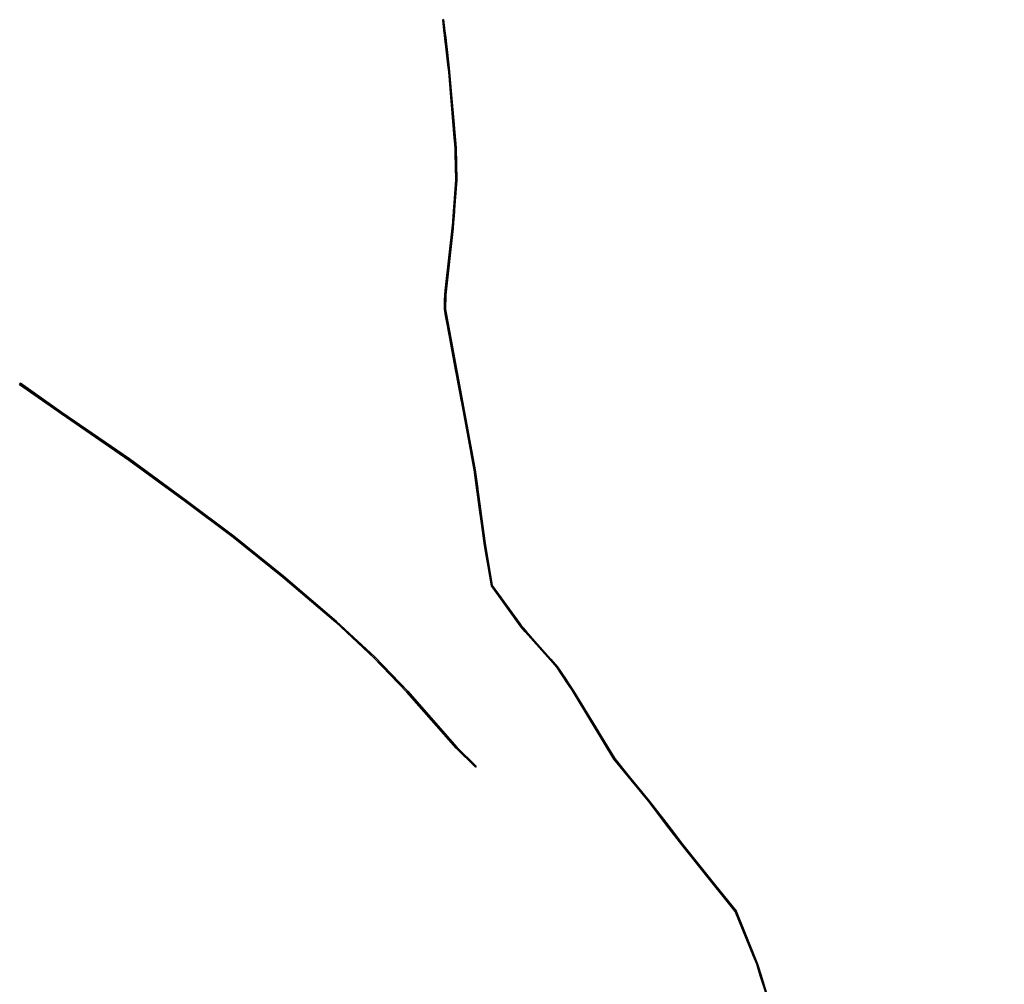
# Model space of a CAD drawing. Header units: metres. Extents: x 78856 to 79864, y 1316994 to 1318196.
# Tile 10 of 11: x 79242 to 79354, y 1317681 to 1317790. Entities that reach past the tile are written whole.
import ezdxf

# ---------------------------------------------------------------- set-up
doc = ezdxf.new("R2010")
doc.units = ezdxf.units.M
doc.layers.add('Eks_Gjerde', color=253, linetype='Continuous')
doc.layers.add('Eks_Rekkverk', color=253, linetype='Continuous')

msp = doc.modelspace()

# ---------------------------------------------------------------- meshes
at = {"layer": 'Eks_Gjerde'}
mesh = msp.add_polyface(dxfattribs=at)
corners = [(79290.43, 1317758.89, 21.9), (79291.33, 1317767.12, 22.39), (79291.33, 1317767.12, 20.5), (79291.26, 1317766.42, 20.5), (79290.74, 1317761.71, 19.83), (79290.49, 1317759.4, 19.71), (79290.43, 1317758.89, 19.62), (79291.68, 1317771.91, 22.74), (79291.68, 1317771.91, 21.06), (79291.48, 1317769.17, 20.67), (79291.42, 1317768.34, 20.67), (79291.37, 1317767.7, 20.5), (79291.35, 1317767.4, 20.5), (79291.6, 1317775.55, 23.35), (79291.6, 1317775.55, 21.5), (79291.61, 1317774.97, 21.5), (79290.87, 1317784.19, 24.01), (79290.87, 1317784.19, 22.34), (79291.14, 1317780.97, 21.69), (79291.21, 1317780.2, 21.51), (79291.21, 1317780.16, 21.51), (79291.22, 1317780.12, 21.5), (79291.23, 1317779.92, 21.5), (79291.25, 1317779.71, 21.5), (79291.27, 1317779.5, 21.5), (79291.35, 1317778.56, 21.5), (79291.46, 1317777.22, 21.5), (79290.19, 1317790.1, 24.99), (79290.19, 1317790.1, 22.94), (79290.27, 1317789.4, 22.74), (79290.37, 1317788.57, 22.5), (79290.43, 1317788.08, 22.5), (79290.48, 1317787.59, 22.5), (79290.54, 1317787.07, 22.5), (79290.78, 1317784.97, 22.5), (79290.1, 1317790.08, 24.99), (79290.1, 1317790.08, 22.94), (79290.77, 1317784.18, 24.01), (79290.77, 1317784.18, 22.34), (79290.68, 1317784.98, 22.5), (79290.44, 1317787.04, 22.5), (79290.38, 1317787.59, 22.5), (79290.32, 1317788.11, 22.5), (79290.27, 1317788.56, 22.5), (79290.14, 1317789.67, 22.82), (79291.5, 1317775.54, 23.35), (79291.5, 1317775.54, 21.5), (79291.37, 1317777.15, 21.5), (79291.25, 1317778.57, 21.5), (79291.17, 1317779.47, 21.5), (79291.15, 1317779.71, 21.5), (79291.13, 1317779.95, 21.5), (79291.11, 1317780.14, 21.5), (79291.05, 1317780.84, 21.66), (79291.58, 1317771.92, 22.74), (79291.58, 1317771.92, 21.06), (79291.51, 1317774.96, 21.5), (79291.23, 1317767.13, 22.39), (79291.23, 1317767.13, 20.5), (79291.25, 1317767.43, 20.5), (79291.27, 1317767.66, 20.5), (79291.32, 1317768.38, 20.69), (79291.39, 1317769.31, 20.69), (79290.33, 1317758.9, 21.9), (79290.33, 1317758.9, 19.6), (79290.38, 1317759.39, 19.69), (79290.62, 1317761.54, 19.8), (79291.15, 1317766.42, 20.5)]
mesh.append_faces([[corners[k] for k in face] for face in [(5, 6, 0), (0, 1, 2), (0, 2, 3), (0, 3, 4), (0, 4, 5), (1, 7, 8), (1, 8, 9), (1, 9, 10), (2, 1, 10), (2, 10, 12), (10, 11, 12), (7, 13, 14), (7, 14, 15), (7, 15, 8), (13, 16, 17), (13, 17, 18), (13, 18, 19), (13, 19, 20), (13, 20, 21), (13, 21, 22), (13, 22, 23), (13, 23, 24), (13, 24, 25), (13, 25, 26), (14, 13, 26), (34, 17, 16), (16, 27, 28), (16, 28, 29), (16, 29, 30), (16, 30, 31), (16, 31, 32), (16, 32, 33), (16, 33, 34), (36, 28, 27), (35, 36, 27), (37, 38, 39), (35, 37, 39), (35, 39, 40), (35, 40, 41), (35, 41, 42), (36, 35, 42), (44, 36, 42), (43, 44, 42), (38, 37, 45), (53, 38, 45), (52, 53, 45), (51, 52, 45), (50, 51, 45), (49, 50, 45), (48, 49, 45), (47, 48, 45), (46, 47, 45), (46, 45, 54), (56, 46, 54), (55, 56, 54), (55, 54, 57), (62, 55, 57), (61, 62, 57), (60, 61, 57), (59, 60, 57), (58, 59, 57), (63, 64, 65), (57, 63, 65), (57, 65, 66), (57, 66, 67), (58, 57, 67), (6, 64, 63), (0, 6, 63)]])
mesh = msp.add_polyface(dxfattribs=at)
corners = [(79291.18, 1317780.14, 22), (79291.21, 1317780.16, 22.01), (79291.21, 1317780.2, 22.01), (79291.11, 1317780.14, 22), (79291.23, 1317779.92, 22), (79290.38, 1317759.39, 20.19), (79290.33, 1317758.9, 20.1), (79290.43, 1317758.89, 20.12), (79290.49, 1317759.4, 20.21), (79290.74, 1317761.71, 20.33), (79290.62, 1317761.54, 20.3), (79291.26, 1317766.42, 21), (79291.15, 1317766.42, 21), (79291.25, 1317767.43, 21), (79291.23, 1317767.13, 21), (79291.33, 1317767.12, 21), (79291.35, 1317767.4, 21), (79291.37, 1317767.7, 21), (79291.27, 1317767.66, 21), (79291.42, 1317768.34, 21.17), (79291.32, 1317768.38, 21.19), (79291.48, 1317769.17, 21.17), (79291.39, 1317769.31, 21.19), (79291.51, 1317774.96, 22), (79291.58, 1317771.92, 21.56), (79291.68, 1317771.91, 21.56), (79291.61, 1317774.97, 22), (79291.6, 1317775.55, 22), (79291.5, 1317775.54, 22), (79291.46, 1317777.22, 22), (79291.37, 1317777.15, 22), (79291.35, 1317778.56, 22), (79291.25, 1317778.57, 22), (79291.27, 1317779.5, 22), (79291.17, 1317779.47, 22), (79291.25, 1317779.71, 22), (79291.15, 1317779.71, 22), (79291.13, 1317779.95, 22), (79291.22, 1317780.12, 22), (79291.05, 1317780.84, 22.16), (79291.14, 1317780.97, 22.19), (79290.68, 1317784.98, 23), (79290.77, 1317784.18, 22.84), (79290.87, 1317784.19, 22.84), (79290.78, 1317784.97, 23), (79290.54, 1317787.07, 23), (79290.44, 1317787.04, 23), (79290.48, 1317787.59, 23), (79290.38, 1317787.59, 23), (79290.43, 1317788.08, 23), (79290.32, 1317788.11, 23), (79290.37, 1317788.57, 23), (79290.27, 1317788.56, 23), (79290.27, 1317789.4, 23.24), (79290.14, 1317789.67, 23.32), (79290.19, 1317790.1, 23.44), (79290.1, 1317790.08, 23.44)]
mesh.append_faces([[corners[k] for k in face] for face in [(0, 1, 2), (0, 2, 3), (0, 3, 4), (5, 6, 7), (8, 5, 7), (9, 10, 8), (11, 12, 9), (13, 14, 15), (16, 13, 15), (17, 18, 16), (19, 20, 17), (21, 22, 19), (23, 24, 25), (26, 23, 25), (26, 27, 23), (28, 23, 27), (29, 30, 27), (31, 32, 29), (33, 34, 31), (35, 36, 33), (4, 37, 35), (38, 0, 4), (1, 0, 38), (39, 3, 2), (40, 39, 2), (41, 42, 43), (44, 41, 43), (45, 46, 44), (47, 48, 45), (49, 50, 47), (51, 52, 49), (53, 54, 51), (55, 56, 53), (53, 56, 54), (54, 52, 51), (50, 49, 52), (13, 16, 18), (15, 14, 11), (14, 12, 11), (12, 10, 9), (5, 8, 10), (50, 48, 47), (48, 46, 45), (41, 44, 46), (43, 42, 40), (42, 39, 40), (37, 4, 3), (37, 36, 35), (36, 34, 33), (32, 31, 34), (32, 30, 29), (30, 28, 27), (25, 24, 21), (21, 24, 22), (22, 20, 19), (20, 18, 17)]])
mesh = msp.add_polyface(dxfattribs=at)
corners = [(79290.1, 1317790.08, 24.99), (79290.77, 1317784.18, 24.01), (79290.19, 1317790.1, 24.99), (79291.23, 1317767.13, 22.39), (79290.33, 1317758.9, 21.9), (79290.43, 1317758.89, 21.9), (79290.87, 1317784.19, 24.01), (79291.33, 1317767.12, 22.39), (79291.5, 1317775.54, 23.35), (79291.6, 1317775.55, 23.35), (79291.58, 1317771.92, 22.74), (79291.68, 1317771.91, 22.74)]
mesh.append_faces([[corners[k] for k in face] for face in [(0, 1, 2), (3, 4, 5), (6, 2, 1), (5, 7, 3), (1, 8, 6), (9, 6, 8), (10, 3, 7), (10, 11, 9), (7, 11, 10), (10, 9, 8)]])
mesh = msp.add_polyface(dxfattribs=at)
corners = [(79299.08, 1317721.26, 23.89), (79295.71, 1317725.94, 23.15), (79295.71, 1317725.94, 21.16), (79296.74, 1317724.51, 21.5), (79298.83, 1317721.61, 22.33), (79299.08, 1317721.26, 22.43), (79294.9, 1317730.73, 22.15), (79294.9, 1317730.73, 20.22), (79295.09, 1317729.6, 20.5), (79295.29, 1317728.44, 20.74), (79295.37, 1317727.98, 20.83), (79293.77, 1317739.04, 21.07), (79293.77, 1317739.04, 19.08), (79294.04, 1317737.05, 18.81), (79294.06, 1317736.91, 18.83), (79294.08, 1317736.77, 18.84), (79294.31, 1317735.04, 19.36), (79294.41, 1317734.35, 19.5), (79294.66, 1317732.5, 19.78), (79290.39, 1317757.27, 21.86), (79290.39, 1317757.27, 19.5), (79290.53, 1317756.49, 19.5), (79290.89, 1317754.56, 19.5), (79290.92, 1317754.38, 19.48), (79290.96, 1317754.2, 19.5), (79291.67, 1317750.38, 20.16), (79291.95, 1317748.87, 20.43), (79291.96, 1317748.78, 20.44), (79292.08, 1317748.15, 20.5), (79292.17, 1317747.68, 20.54), (79292.18, 1317747.64, 20.54), (79292.38, 1317746.54, 20.53), (79292.45, 1317746.15, 20.5), (79292.55, 1317745.62, 20.44), (79292.66, 1317745.03, 20.28), (79292.99, 1317743.25, 20), (79293.11, 1317742.59, 19.83), (79293.38, 1317741.14, 19.58), (79293.45, 1317740.8, 19.5), (79293.7, 1317739.45, 19.08), (79293.75, 1317739.15, 19.09), (79290.43, 1317758.89, 21.9), (79290.43, 1317758.89, 19.62), (79290.41, 1317758.19, 19.5), (79290.41, 1317758.15, 19.5), (79290.41, 1317758.1, 19.5), (79290.33, 1317758.89, 21.9), (79290.33, 1317758.89, 19.6), (79290.29, 1317757.26, 21.86), (79290.29, 1317757.26, 19.5), (79290.31, 1317758.09, 19.5), (79290.31, 1317758.19, 19.5), (79290.31, 1317758.27, 19.5), (79293.67, 1317739.03, 21.07), (79293.67, 1317739.03, 19.05), (79293.66, 1317739.11, 19.06), (79293.6, 1317739.42, 19.05), (79293.33, 1317740.87, 19.5), (79293.33, 1317740.88, 19.5), (79293.04, 1317742.43, 19.78), (79292.94, 1317742.99, 19.92), (79292.55, 1317745.07, 20.25), (79292.45, 1317745.63, 20.4), (79292.29, 1317746.49, 20.49), (79292.2, 1317746.98, 20.5), (79292.08, 1317747.63, 20.51), (79292.07, 1317747.64, 20.51), (79292.06, 1317747.73, 20.5), (79291.86, 1317748.79, 20.39), (79291.83, 1317748.95, 20.38), (79291.56, 1317750.38, 20.13), (79290.89, 1317754, 19.5), (79290.83, 1317754.33, 19.47), (79290.77, 1317754.64, 19.5), (79290.42, 1317756.52, 19.5), (79294.8, 1317730.72, 22.15), (79294.8, 1317730.72, 20.21), (79294.55, 1317732.54, 19.76), (79294.32, 1317734.25, 19.5), (79294.21, 1317735.07, 19.34), (79293.98, 1317736.75, 18.83), (79293.96, 1317736.93, 18.82), (79293.93, 1317737.11, 18.8), (79295.62, 1317725.9, 23.15), (79295.62, 1317725.9, 21.16), (79295.25, 1317728.09, 20.8), (79295.18, 1317728.5, 20.72), (79295, 1317729.56, 20.5), (79299, 1317721.21, 23.89), (79299, 1317721.21, 22.43), (79298.88, 1317721.37, 22.38), (79296.67, 1317724.45, 21.5)]
mesh.append_faces([[corners[k] for k in face] for face in [(1, 2, 3), (0, 1, 3), (0, 3, 4), (5, 0, 4), (6, 7, 8), (1, 6, 8), (1, 8, 9), (1, 9, 10), (1, 10, 2), (7, 6, 11), (18, 7, 11), (17, 18, 11), (16, 17, 11), (15, 16, 11), (14, 15, 11), (13, 14, 11), (12, 13, 11), (40, 12, 11), (19, 20, 21), (39, 40, 11), (38, 39, 11), (19, 21, 22), (37, 38, 11), (36, 37, 11), (19, 22, 23), (19, 23, 24), (19, 24, 25), (35, 36, 11), (19, 25, 26), (34, 35, 11), (33, 34, 11), (19, 26, 27), (19, 27, 28), (19, 28, 29), (11, 19, 29), (11, 29, 30), (11, 30, 31), (11, 31, 32), (33, 11, 32), (19, 41, 42), (20, 19, 42), (45, 20, 42), (45, 42, 44), (42, 43, 44), (46, 47, 42), (46, 42, 41), (47, 46, 48), (47, 48, 49), (47, 49, 50), (52, 47, 51), (51, 47, 50), (53, 54, 55), (74, 49, 48), (53, 55, 56), (53, 56, 57), (73, 74, 48), (53, 57, 58), (53, 58, 59), (72, 73, 48), (71, 72, 48), (70, 71, 48), (53, 59, 60), (53, 60, 61), (69, 70, 48), (53, 61, 62), (48, 53, 62), (48, 62, 63), (48, 63, 64), (68, 69, 48), (67, 68, 48), (66, 67, 48), (64, 65, 66), (48, 64, 66), (53, 75, 76), (53, 76, 77), (53, 77, 78), (53, 78, 79), (53, 79, 80), (54, 53, 80), (54, 80, 81), (82, 54, 81), (87, 76, 75), (75, 83, 84), (75, 84, 85), (75, 85, 86), (87, 75, 86), (91, 84, 83), (83, 88, 89), (83, 89, 90), (83, 90, 91), (5, 89, 88), (0, 5, 88)]])
mesh = msp.add_polyface(dxfattribs=at)
corners = [(79293.33, 1317740.88, 20), (79293.38, 1317741.14, 20.08), (79293.33, 1317740.88, 20), (79293.45, 1317740.8, 20), (79292.3, 1317746.5, 21), (79292.38, 1317746.54, 21.03), (79292.2, 1317746.98, 21), (79295.29, 1317728.44, 21.24), (79295.18, 1317728.5, 21.22), (79295.37, 1317727.98, 21.33), (79295.09, 1317729.6, 21), (79295, 1317729.56, 21), (79294.55, 1317732.54, 20.26), (79294.8, 1317730.72, 20.71), (79294.9, 1317730.73, 20.72), (79294.66, 1317732.5, 20.28), (79294.41, 1317734.35, 20), (79294.32, 1317734.25, 20), (79294.31, 1317735.04, 19.86), (79294.21, 1317735.07, 19.84), (79294.08, 1317736.77, 19.34), (79293.98, 1317736.75, 19.33), (79294.06, 1317736.91, 19.33), (79293.96, 1317736.93, 19.32), (79294.04, 1317737.05, 19.31), (79293.93, 1317737.11, 19.3), (79293.67, 1317739.03, 19.55), (79293.77, 1317739.04, 19.58), (79293.75, 1317739.15, 19.59), (79293.66, 1317739.11, 19.56), (79293.7, 1317739.45, 19.58), (79293.6, 1317739.42, 19.55), (79293.04, 1317742.43, 20.28), (79293.11, 1317742.59, 20.33), (79292.99, 1317743.25, 20.5), (79292.94, 1317742.99, 20.42), (79290.41, 1317758.19, 20), (79290.31, 1317758.27, 20), (79290.41, 1317758.15, 20), (79290.33, 1317758.89, 20.1), (79290.43, 1317758.89, 20.12), (79290.31, 1317758.19, 20), (79290.31, 1317758.09, 20), (79290.41, 1317758.1, 20), (79290.39, 1317757.27, 20), (79290.29, 1317757.26, 20), (79290.53, 1317756.49, 20), (79290.42, 1317756.52, 20), (79290.77, 1317754.64, 20), (79290.89, 1317754.56, 20), (79290.83, 1317754.33, 19.97), (79290.92, 1317754.38, 19.98), (79290.89, 1317754, 20), (79290.96, 1317754.2, 20), (79291.56, 1317750.38, 20.63), (79291.67, 1317750.38, 20.66), (79291.83, 1317748.95, 20.88), (79291.95, 1317748.87, 20.93), (79291.86, 1317748.79, 20.89), (79291.96, 1317748.78, 20.94), (79292.06, 1317747.73, 21), (79292.08, 1317748.15, 21), (79292.07, 1317747.64, 21.01), (79292.17, 1317747.68, 21.04), (79292.08, 1317747.63, 21.01), (79292.18, 1317747.64, 21.04), (79292.29, 1317746.49, 20.99), (79292.55, 1317745.62, 20.94), (79293.33, 1317740.87, 20), (79298.83, 1317721.61, 22.83), (79298.88, 1317721.37, 22.88), (79299.08, 1317721.26, 22.93), (79296.74, 1317724.51, 22), (79296.67, 1317724.45, 22), (79295.62, 1317725.9, 21.66), (79295.71, 1317725.94, 21.66), (79295.25, 1317728.09, 21.3), (79292.66, 1317745.03, 20.78), (79292.55, 1317745.07, 20.75), (79292.45, 1317745.63, 20.9), (79292.45, 1317746.15, 21), (79299, 1317721.21, 22.93)]
mesh.append_faces([[corners[k] for k in face] for face in [(0, 1, 2), (0, 3, 1), (4, 5, 6), (7, 8, 9), (10, 11, 7), (12, 13, 14), (15, 12, 14), (16, 17, 15), (18, 19, 16), (20, 21, 18), (22, 23, 20), (24, 25, 22), (26, 25, 27), (24, 27, 25), (28, 29, 27), (30, 31, 28), (3, 0, 30), (32, 2, 1), (33, 32, 1), (34, 35, 33), (36, 37, 38), (36, 39, 37), (40, 39, 36), (37, 41, 38), (41, 42, 43), (44, 45, 46), (46, 45, 47), (48, 49, 47), (48, 50, 51), (50, 52, 53), (54, 55, 52), (56, 57, 54), (56, 58, 59), (58, 60, 61), (62, 63, 60), (64, 65, 62), (4, 66, 67), (0, 68, 30), (69, 70, 71), (72, 73, 69), (74, 73, 75), (72, 75, 73), (76, 74, 75), (77, 78, 34), (67, 79, 77), (80, 4, 67), (5, 4, 80), (64, 6, 5), (65, 64, 5), (63, 62, 65), (61, 60, 63), (59, 58, 61), (57, 56, 59), (55, 54, 57), (53, 52, 55), (51, 50, 53), (49, 48, 51), (46, 47, 49), (42, 45, 44), (43, 42, 44), (38, 41, 43), (13, 11, 10), (8, 7, 11), (76, 9, 8), (75, 9, 76), (73, 70, 69), (70, 81, 71), (66, 4, 6), (79, 67, 66), (78, 77, 79), (78, 35, 34), (32, 33, 35), (68, 0, 2), (31, 30, 68), (31, 29, 28), (29, 26, 27), (25, 23, 22), (23, 21, 20), (19, 18, 21), (19, 17, 16), (12, 15, 17), (14, 13, 10)]])
mesh = msp.add_polyface(dxfattribs=at)
corners = [(79290.29, 1317757.26, 21.86), (79293.67, 1317739.03, 21.07), (79290.39, 1317757.27, 21.86), (79290.33, 1317758.89, 21.9), (79293.77, 1317739.04, 21.07), (79290.43, 1317758.89, 21.9), (79294.9, 1317730.73, 22.15), (79294.8, 1317730.72, 22.15), (79295.71, 1317725.94, 23.15), (79295.62, 1317725.9, 23.15), (79299, 1317721.21, 23.89), (79299.08, 1317721.26, 23.89)]
mesh.append_faces([[corners[k] for k in face] for face in [(0, 1, 2), (2, 3, 0), (4, 2, 1), (2, 5, 3), (1, 6, 4), (6, 1, 7), (7, 8, 6), (8, 7, 9), (9, 10, 8), (11, 8, 10)]])
mesh = msp.add_polyface(dxfattribs=at)
corners = [(79304.85, 1317714.11, 26.32), (79304.85, 1317714.11, 24.66), (79304.93, 1317713.98, 24.68), (79309.35, 1317706.71, 25.91), (79309.6, 1317706.3, 25.99), (79309.2, 1317706.96, 25.83), (79308, 1317708.93, 25.59), (79307.98, 1317708.97, 25.58), (79307.79, 1317709.28, 25.5), (79307.01, 1317710.56, 25.14), (79305.94, 1317712.32, 25), (79303.12, 1317716.72, 25.29), (79304.33, 1317714.9, 24.5), (79304.09, 1317715.25, 24.38), (79303.12, 1317716.72, 23.85), (79299.08, 1317721.27, 23.89), (79299.08, 1317721.27, 22.43), (79299.26, 1317721.07, 22.5), (79302.35, 1317717.58, 23.5), (79299.63, 1317720.64, 22.62), (79299, 1317721.2, 23.89), (79299, 1317721.2, 22.43), (79299.19, 1317720.99, 22.5), (79303.04, 1317716.65, 25.29), (79303.04, 1317716.65, 23.85), (79302.28, 1317717.51, 23.5), (79299.46, 1317720.68, 22.59), (79304.77, 1317714.06, 26.32), (79304.77, 1317714.06, 24.65), (79304.7, 1317714.16, 24.63), (79304.25, 1317714.83, 24.5), (79304.09, 1317715.08, 24.41), (79305.78, 1317712.39, 24.97), (79309.27, 1317706.65, 25.89), (79309.11, 1317706.91, 25.81), (79307.87, 1317708.95, 25.56), (79307.86, 1317708.97, 25.55), (79307.74, 1317709.18, 25.5), (79306.91, 1317710.53, 25.12)]
mesh.append_faces([[corners[k] for k in face] for face in [(0, 1, 2), (3, 4, 0), (5, 3, 0), (6, 5, 0), (7, 6, 0), (8, 7, 0), (9, 8, 0), (10, 9, 0), (2, 10, 0), (1, 0, 11), (12, 1, 11), (13, 12, 11), (14, 13, 11), (15, 16, 17), (14, 11, 15), (18, 14, 15), (19, 18, 15), (17, 19, 15), (20, 21, 16), (20, 16, 15), (22, 21, 20), (20, 23, 24), (20, 24, 25), (20, 25, 26), (22, 20, 26), (23, 27, 28), (23, 28, 29), (23, 29, 30), (23, 30, 31), (23, 31, 24), (32, 28, 27), (27, 33, 34), (27, 34, 35), (27, 35, 36), (27, 36, 37), (27, 37, 38), (32, 27, 38)]])
mesh = msp.add_polyface(dxfattribs=at)
corners = [(79346.03, 1317609.46, 34), (79346.03, 1317609.46, 34), (79346.03, 1317609.46, 34), (79346.13, 1317609.33, 34), (79346.09, 1317610.28, 34), (79346.02, 1317609.5, 34), (79353.67, 1317580.04, 35), (79353.71, 1317579.98, 35), (79353.8, 1317580.03, 35), (79353.77, 1317580.07, 35), (79350.93, 1317584.67, 34.57), (79350.84, 1317584.62, 34.57), (79349.65, 1317587.14, 34.34), (79349.08, 1317589.12, 34.17), (79349.75, 1317587.17, 34.34), (79349.21, 1317589.01, 34.18), (79348.93, 1317589.99, 34.14), (79348.81, 1317590.04, 34.13), (79348.61, 1317591.1, 34.06), (79348.48, 1317591.16, 34.05), (79348.58, 1317591.2, 34.06), (79348.46, 1317591.24, 34.05), (79348.54, 1317591.35, 34.05), (79348.43, 1317591.36, 34.04), (79348.2, 1317592.29, 34), (79348.42, 1317591.37, 34.04), (79348.52, 1317591.4, 34.05), (79348.26, 1317592.46, 34), (79348.26, 1317592.47, 34), (79348.19, 1317592.35, 34), (79348.1, 1317593.14, 34), (79348.04, 1317592.98, 34), (79347.98, 1317593.64, 34), (79347.9, 1317593.56, 34), (79347.88, 1317594.04, 34.01), (79347.78, 1317594.03, 34.01), (79347.37, 1317596.16, 34.02), (79347.28, 1317596.13, 34.02), (79347.16, 1317597.04, 33.95), (79347.05, 1317597.08, 33.95), (79346.21, 1317600.78, 33.91), (79346.42, 1317599.71, 33.92), (79346.51, 1317599.73, 33.92), (79346.31, 1317600.77, 33.91), (79345.99, 1317602.46, 33.9), (79345.89, 1317602.45, 33.9), (79345.86, 1317602.63, 33.9), (79345.96, 1317602.64, 33.9), (79345.99, 1317603.8, 33.91), (79345.89, 1317603.78, 33.9), (79346.01, 1317604.72, 33.79), (79345.91, 1317604.73, 33.78), (79346.05, 1317605.98, 33.83), (79345.95, 1317605.98, 33.82), (79346.08, 1317607.33, 33.88), (79345.98, 1317607.31, 33.87), (79346.13, 1317609.26, 34), (79345.98, 1317610.54, 34), (79346.07, 1317610.77, 34), (79346.06, 1317610.95, 33.99), (79345.96, 1317610.97, 33.98), (79346.06, 1317610.97, 33.99), (79345.96, 1317611.03, 33.98), (79345.93, 1317614.14, 33.76), (79345.83, 1317614.17, 33.75), (79345.89, 1317615.08, 33.77), (79345.78, 1317615.14, 33.76), (79345.85, 1317615.89, 33.75), (79345.75, 1317615.97, 33.74), (79344.64, 1317619.37, 33.56), (79345.72, 1317616.7, 33.71), (79345.82, 1317616.73, 33.72), (79344.78, 1317619.31, 33.56), (79343.15, 1317623.34, 33.41), (79343.04, 1317623.35, 33.41), (79342.43, 1317625.13, 33.34), (79342.74, 1317624.09, 33.38), (79342.84, 1317624.12, 33.38), (79342.54, 1317625.11, 33.35), (79342.14, 1317626.44, 33.33), (79342.03, 1317626.43, 33.33), (79341.22, 1317629.47, 33.23), (79341.11, 1317629.5, 33.23), (79329.92, 1317672.88, 30.64), (79329.98, 1317672.57, 30.71), (79329.97, 1317672.79, 30.66), (79328.32, 1317675.72, 30), (79329.88, 1317672.75, 30.67), (79328.44, 1317675.7, 30), (79328.23, 1317676.1, 29.94), (79328.19, 1317675.96, 29.96), (79327.34, 1317678.08, 29.69), (79328, 1317676.33, 29.92), (79328.09, 1317676.38, 29.91), (79327.41, 1317678.18, 29.67), (79327.13, 1317678.92, 29.62), (79327.06, 1317678.84, 29.63), (79326.73, 1317679.7, 29.52), (79326.83, 1317679.73, 29.5), (79326.64, 1317680.34, 29.42), (79326.58, 1317680.18, 29.45), (79326.2, 1317681.73, 29.36), (79326.12, 1317681.67, 29.38), (79325.87, 1317682.8, 29), (79325.76, 1317682.82, 29), (79325.35, 1317683.86, 29), (79325.71, 1317682.98, 29), (79325.8, 1317683.01, 29), (79325.42, 1317683.95, 29), (79323.6, 1317688.44, 28.11), (79323.48, 1317688.46, 28.09), (79323.37, 1317689.02, 28), (79323.28, 1317688.96, 28), (79323.37, 1317689.01, 28), (79323.18, 1317689.08, 28), (79323.29, 1317688.93, 28), (79323.28, 1317689.12, 28), (79323.24, 1317689.17, 28), (79323.13, 1317689.15, 28), (79340.82, 1317630.81, 33.17), (79340.7, 1317630.85, 33.16), (79340.7, 1317631.19, 33.16), (79340.59, 1317631.21, 33.15), (79339.88, 1317633.66, 33), (79340.51, 1317631.46, 33.14), (79340.61, 1317631.49, 33.14), (79339.95, 1317633.76, 33), (79338.92, 1317637.31, 32.72), (79338.82, 1317637.31, 32.72), (79338.72, 1317638.02, 32.7), (79338.6, 1317638.05, 32.69), (79338.42, 1317639.02, 32.66), (79338.6, 1317638.07, 32.69), (79338.7, 1317638.09, 32.7), (79338.53, 1317639.01, 32.67), (79338.28, 1317640.34, 32.64), (79338.18, 1317640.34, 32.63), (79338.21, 1317640.73, 32.63), (79338.1, 1317640.73, 32.62), (79337.95, 1317642.11, 32.64), (79337.84, 1317642.14, 32.63), (79337.76, 1317643.11, 32.63), (79337.65, 1317643.16, 32.62), (79335.87, 1317652.41, 32.02), (79337.4, 1317644.49, 32.53), (79335.97, 1317652.42, 32.02), (79337.5, 1317644.51, 32.54), (79335.92, 1317652.79, 32), (79335.83, 1317652.71, 32), (79335.5, 1317656.06, 32), (79335.39, 1317656.07, 32), (79335.02, 1317659.74, 32), (79334.91, 1317659.84, 32), (79334.96, 1317660.18, 32), (79334.86, 1317660.22, 32), (79334.75, 1317660.57, 32), (79334.85, 1317660.29, 32), (79334.95, 1317660.31, 32), (79334.85, 1317660.59, 32), (79334.66, 1317661.14, 32), (79334.56, 1317661.13, 32), (79334.49, 1317661.64, 31.92), (79334.42, 1317661.54, 31.93), (79334.48, 1317661.67, 31.91), (79334.41, 1317661.57, 31.93), (79334.2, 1317662.5, 31.87), (79334.13, 1317662.41, 31.89), (79334.17, 1317662.6, 31.87), (79334.1, 1317662.5, 31.88), (79334.02, 1317663.03, 31.82), (79333.94, 1317662.94, 31.84), (79332.2, 1317668.38, 31), (79332.09, 1317668.37, 31), (79331.33, 1317670.04, 31), (79331.86, 1317669.06, 31), (79331.95, 1317669.1, 31), (79331.46, 1317670.02, 31), (79330.84, 1317671.18, 31), (79330.75, 1317671.12, 31), (79330.65, 1317671.53, 31), (79330.55, 1317671.49, 31), (79330.58, 1317671.65, 31), (79330.5, 1317671.59, 31), (79330.54, 1317671.73, 31), (79330.47, 1317671.65, 31), (79321.85, 1317690.9, 28), (79321.77, 1317690.84, 28), (79317.29, 1317696.58, 27.31), (79317.21, 1317696.51, 27.32), (79320.92, 1317692.06, 28), (79315.76, 1317698.42, 27.03), (79320.81, 1317692.03, 28), (79316, 1317698.28, 27.05), (79315.86, 1317698.45, 27.04), (79315.69, 1317698.51, 27.02), (79315.65, 1317698.73, 27), (79315.58, 1317698.65, 27), (79315.51, 1317698.92, 27), (79315.42, 1317698.86, 27), (79315.29, 1317699.2, 27), (79315.23, 1317699.12, 27), (79315.12, 1317699.42, 27), (79315.07, 1317699.32, 27), (79314.05, 1317700.83, 27), (79313.95, 1317700.8, 27), (79311.24, 1317704.15, 27), (79313.44, 1317701.46, 27), (79313.52, 1317701.52, 27), (79311.26, 1317704.28, 27), (79309.27, 1317706.65, 26.39), (79309.52, 1317706.24, 26.48), (79309.6, 1317706.3, 26.49), (79309.35, 1317706.71, 26.41), (79309.2, 1317706.96, 26.33), (79309.11, 1317706.91, 26.31), (79308, 1317708.93, 26.09), (79307.87, 1317708.95, 26.06), (79307.98, 1317708.97, 26.08), (79307.86, 1317708.97, 26.05), (79303.04, 1317716.65, 24.35), (79304.09, 1317715.08, 24.91), (79304.09, 1317715.25, 24.88), (79304.25, 1317714.83, 25), (79304.33, 1317714.9, 25), (79304.7, 1317714.16, 25.13), (79304.77, 1317714.06, 25.15), (79305.94, 1317712.32, 25.5), (79305.78, 1317712.39, 25.47), (79306.91, 1317710.53, 25.62), (79307.01, 1317710.56, 25.64), (79307.74, 1317709.18, 26), (79307.79, 1317709.28, 26), (79304.93, 1317713.98, 25.18), (79304.85, 1317714.11, 25.16), (79302.28, 1317717.51, 24), (79303.12, 1317716.72, 24.35), (79302.35, 1317717.58, 24), (79299.63, 1317720.64, 23.12), (79299.46, 1317720.68, 23.09), (79299.26, 1317721.07, 23), (79299.19, 1317720.99, 23), (79299, 1317721.2, 22.93), (79299.08, 1317721.27, 22.93), (79346.03, 1317609.26, 33.99)]
mesh.append_faces([[corners[k] for k in face] for face in [(0, 1, 2), (0, 3, 4), (0, 4, 5), (6, 7, 8), (9, 6, 8), (10, 11, 9), (12, 11, 10), (13, 12, 14), (15, 13, 14), (16, 17, 15), (18, 19, 16), (20, 21, 18), (22, 23, 20), (24, 25, 26), (27, 24, 26), (28, 29, 27), (30, 31, 28), (32, 33, 30), (34, 35, 32), (36, 37, 34), (38, 39, 36), (40, 41, 42), (43, 40, 42), (44, 45, 43), (46, 45, 47), (44, 47, 45), (48, 49, 47), (50, 51, 48), (52, 53, 50), (54, 55, 52), (0, 56, 3), (54, 56, 0), (57, 5, 4), (58, 57, 4), (59, 60, 58), (61, 62, 59), (63, 64, 61), (65, 66, 63), (67, 68, 65), (69, 70, 71), (72, 69, 71), (73, 74, 72), (75, 76, 77), (78, 75, 77), (79, 80, 78), (81, 82, 79), (83, 84, 85), (86, 87, 83), (88, 86, 83), (89, 90, 88), (91, 92, 93), (94, 91, 93), (95, 96, 94), (97, 96, 98), (95, 98, 96), (99, 100, 98), (101, 102, 99), (103, 104, 101), (105, 106, 107), (108, 105, 107), (109, 110, 108), (111, 112, 113), (114, 112, 111), (113, 115, 109), (116, 114, 111), (117, 118, 116), (119, 120, 81), (121, 122, 119), (123, 124, 125), (126, 123, 125), (127, 128, 126), (129, 130, 127), (131, 132, 133), (134, 131, 133), (135, 136, 134), (137, 138, 135), (139, 140, 137), (141, 142, 139), (143, 144, 145), (145, 144, 146), (147, 148, 145), (149, 150, 147), (151, 152, 149), (153, 154, 151), (155, 156, 157), (158, 155, 157), (159, 160, 158), (161, 162, 159), (163, 164, 161), (165, 166, 163), (167, 168, 165), (169, 170, 167), (171, 172, 169), (173, 174, 175), (176, 173, 175), (177, 178, 176), (179, 180, 177), (181, 182, 179), (183, 184, 181), (84, 184, 85), (183, 85, 184), (185, 186, 117), (187, 188, 189), (190, 188, 187), (189, 191, 185), (192, 190, 187), (193, 194, 192), (195, 196, 193), (197, 198, 195), (199, 200, 197), (201, 202, 199), (203, 204, 201), (205, 206, 207), (208, 205, 207), (209, 210, 211), (212, 209, 211), (213, 214, 212), (215, 216, 213), (217, 218, 215), (198, 197, 200), (198, 196, 195), (194, 193, 196), (190, 192, 194), (189, 188, 191), (191, 186, 185), (118, 117, 186), (118, 114, 116), (113, 112, 115), (110, 109, 115), (110, 105, 108), (107, 106, 103), (103, 106, 104), (104, 102, 101), (102, 100, 99), (219, 220, 221), (222, 223, 220), (224, 225, 226), (225, 227, 226), (227, 228, 229), (228, 230, 231), (218, 217, 230), (216, 215, 218), (216, 214, 213), (214, 209, 212), (211, 210, 208), (210, 205, 208), (207, 206, 203), (203, 206, 204), (204, 202, 201), (200, 199, 202), (231, 230, 217), (229, 228, 231), (226, 227, 229), (232, 224, 226), (232, 233, 224), (222, 224, 233), (223, 222, 233), (221, 220, 223), (234, 219, 235), (236, 234, 235), (237, 238, 236), (239, 240, 237), (241, 240, 242), (239, 242, 240), (238, 237, 240), (238, 234, 236), (235, 219, 221), (100, 97, 98), (96, 91, 94), (93, 92, 89), (92, 90, 89), (86, 88, 90), (83, 87, 84), (182, 181, 184), (180, 179, 182), (180, 178, 177), (173, 176, 178), (175, 174, 171), (174, 172, 171), (172, 170, 169), (170, 168, 167), (62, 61, 64), (62, 60, 59), (60, 57, 58), (1, 0, 5), (2, 243, 0), (0, 243, 54), (243, 55, 54), (53, 52, 55), (51, 50, 53), (51, 49, 48), (49, 46, 47), (40, 43, 45), (42, 41, 38), (38, 41, 39), (39, 37, 36), (166, 165, 168), (166, 164, 163), (162, 161, 164), (160, 159, 162), (160, 155, 158), (157, 156, 153), (153, 156, 154), (152, 151, 154), (152, 150, 149), (150, 148, 147), (148, 143, 145), (146, 144, 141), (141, 144, 142), (142, 140, 139), (140, 138, 137), (136, 135, 138), (131, 134, 136), (133, 132, 129), (129, 132, 130), (130, 128, 127), (128, 123, 126), (125, 124, 121), (121, 124, 122), (120, 119, 122), (120, 82, 81), (82, 80, 79), (75, 78, 80), (77, 76, 73), (76, 74, 73), (69, 72, 74), (71, 70, 67), (67, 70, 68), (68, 66, 65), (66, 64, 63), (35, 34, 37), (35, 33, 32), (33, 31, 30), (29, 28, 31), (29, 24, 27), (26, 25, 22), (22, 25, 23), (21, 20, 23), (19, 18, 21), (19, 17, 16), (13, 15, 17), (14, 12, 10), (9, 11, 6)]])
mesh = msp.add_polyface(dxfattribs=at)
corners = [(79303.04, 1317716.65, 25.29), (79299.08, 1317721.27, 23.89), (79299, 1317721.2, 23.89), (79303.12, 1317716.72, 25.29), (79304.85, 1317714.11, 26.32), (79304.77, 1317714.06, 26.32), (79309.6, 1317706.3, 27.2), (79309.52, 1317706.24, 27.2), (79313.44, 1317701.46, 27.7), (79313.52, 1317701.52, 27.7), (79317.29, 1317696.58, 28.21), (79317.21, 1317696.51, 28.21), (79323.28, 1317688.96, 29.1), (79323.37, 1317689.02, 29.1), (79325.8, 1317683.01, 29.83), (79325.71, 1317682.98, 29.83), (79326.83, 1317679.73, 30.22), (79326.73, 1317679.7, 30.22), (79328.09, 1317676.38, 30.97), (79328, 1317676.33, 30.97), (79329.97, 1317672.79, 31.83), (79329.88, 1317672.75, 31.83), (79331.86, 1317669.06, 32.42), (79331.95, 1317669.1, 32.42), (79334.85, 1317660.29, 32.89), (79334.95, 1317660.31, 32.89), (79335.97, 1317652.42, 33.13), (79335.87, 1317652.41, 33.13), (79337.4, 1317644.49, 33.6), (79337.5, 1317644.51, 33.6), (79338.7, 1317638.09, 33.9), (79338.6, 1317638.07, 33.9), (79340.61, 1317631.49, 34.21), (79340.51, 1317631.46, 34.21), (79342.84, 1317624.12, 34.69), (79342.74, 1317624.09, 34.69), (79345.82, 1317616.73, 34.94), (79345.72, 1317616.7, 34.94), (79346.03, 1317609.26, 35.2), (79345.86, 1317602.63, 34.97), (79345.96, 1317602.64, 34.97), (79346.42, 1317599.71, 35.02), (79346.51, 1317599.73, 35.02), (79346.13, 1317609.26, 35.2), (79348.42, 1317591.37, 35.25), (79348.52, 1317591.4, 35.25), (79349.75, 1317587.17, 35.4), (79349.65, 1317587.14, 35.4), (79350.93, 1317584.67, 35.56), (79350.84, 1317584.62, 35.56), (79353.8, 1317580.03, 35.74), (79353.71, 1317579.98, 35.74)]
mesh.append_faces([[corners[k] for k in face] for face in [(0, 1, 2), (3, 1, 0), (0, 4, 3), (4, 0, 5), (5, 6, 4), (6, 5, 7), (7, 8, 6), (8, 9, 6), (8, 10, 9), (10, 8, 11), (11, 12, 10), (13, 10, 12), (12, 14, 13), (14, 12, 15), (15, 16, 14), (16, 15, 17), (17, 18, 16), (18, 17, 19), (20, 18, 21), (19, 21, 18), (21, 22, 20), (23, 20, 22), (22, 24, 23), (25, 23, 24), (24, 26, 25), (26, 24, 27), (28, 26, 27), (29, 26, 28), (28, 30, 29), (30, 28, 31), (32, 30, 33), (31, 33, 30), (33, 34, 32), (34, 33, 35), (36, 34, 37), (35, 37, 34), (38, 39, 40), (41, 40, 39), (42, 40, 41), (37, 43, 36), (43, 37, 38), (40, 43, 38), (44, 42, 41), (45, 42, 44), (44, 46, 45), (46, 44, 47), (48, 46, 49), (47, 49, 46), (50, 48, 51), (49, 51, 48)]])
mesh = msp.add_polyface(dxfattribs=at)
corners = [(79317.29, 1317696.58, 28.21), (79317.29, 1317696.58, 26.81), (79320.92, 1317692.06, 27.5), (79323.37, 1317689.02, 29.1), (79321.85, 1317690.9, 27.5), (79323.24, 1317689.17, 27.5), (79313.52, 1317701.52, 27.7), (79316, 1317698.28, 26.55), (79315.86, 1317698.45, 26.54), (79315.65, 1317698.73, 26.5), (79315.51, 1317698.92, 26.5), (79315.29, 1317699.2, 26.5), (79315.12, 1317699.42, 26.5), (79314.05, 1317700.83, 26.5), (79313.52, 1317701.52, 26.5), (79309.6, 1317706.3, 27.2), (79309.6, 1317706.3, 25.99), (79311.26, 1317704.28, 26.5), (79304.85, 1317714.11, 26.32), (79304.77, 1317714.06, 26.32), (79309.52, 1317706.24, 27.2), (79309.52, 1317706.24, 25.98), (79309.27, 1317706.65, 25.89), (79311.24, 1317704.15, 26.5), (79313.44, 1317701.46, 27.7), (79313.44, 1317701.46, 26.5), (79317.21, 1317696.51, 28.21), (79317.21, 1317696.51, 26.82), (79315.76, 1317698.42, 26.53), (79315.69, 1317698.51, 26.52), (79315.58, 1317698.65, 26.5), (79313.95, 1317700.8, 26.5), (79315.42, 1317698.86, 26.5), (79315.23, 1317699.12, 26.5), (79315.07, 1317699.32, 26.5), (79320.81, 1317692.03, 27.5), (79323.28, 1317688.96, 29.1), (79323.28, 1317688.96, 27.5), (79321.77, 1317690.84, 27.5), (79323.18, 1317689.08, 27.5), (79323.13, 1317689.15, 27.5)]
mesh.append_faces([[corners[k] for k in face] for face in [(0, 1, 2), (3, 0, 2), (3, 2, 4), (3, 4, 5), (1, 0, 6), (7, 1, 6), (8, 7, 6), (9, 8, 6), (10, 9, 6), (11, 10, 6), (12, 11, 6), (13, 12, 6), (14, 13, 6), (15, 16, 17), (6, 15, 17), (6, 17, 14), (16, 15, 18), (19, 20, 21), (19, 21, 22), (23, 21, 20), (20, 24, 25), (20, 25, 23), (24, 26, 27), (24, 27, 28), (24, 28, 29), (24, 29, 30), (25, 24, 31), (24, 30, 32), (24, 32, 33), (24, 33, 34), (24, 34, 31), (35, 27, 26), (26, 36, 37), (35, 26, 38), (26, 37, 39), (26, 39, 40), (26, 40, 38)]])
mesh = msp.add_polyface(dxfattribs=at)
corners = [(79329.92, 1317672.88, 30.14), (79329.97, 1317672.79, 30.16), (79328.09, 1317676.38, 30.97), (79328.44, 1317675.7, 29.5), (79328.23, 1317676.1, 29.44), (79328.09, 1317676.38, 29.41), (79326.83, 1317679.73, 30.22), (79327.41, 1317678.18, 29.17), (79327.13, 1317678.92, 29.12), (79326.83, 1317679.73, 29), (79325.8, 1317683.01, 29.83), (79326.64, 1317680.34, 28.92), (79326.2, 1317681.73, 28.86), (79325.87, 1317682.8, 28.5), (79325.8, 1317683.01, 28.5), (79323.37, 1317689.02, 29.1), (79325.42, 1317683.95, 28.5), (79323.6, 1317688.44, 27.61), (79323.37, 1317689.01, 27.5), (79323.37, 1317689.02, 27.5), (79323.28, 1317689.12, 27.5), (79323.24, 1317689.17, 27.5), (79323.28, 1317688.96, 29.1), (79325.71, 1317682.98, 29.83), (79325.71, 1317682.98, 28.5), (79325.35, 1317683.86, 28.5), (79323.48, 1317688.46, 27.59), (79323.28, 1317688.96, 27.5), (79323.29, 1317688.93, 27.5), (79326.73, 1317679.7, 30.22), (79326.73, 1317679.7, 29.02), (79326.58, 1317680.18, 28.95), (79326.12, 1317681.67, 28.88), (79325.76, 1317682.82, 28.5), (79328, 1317676.33, 30.97), (79328, 1317676.33, 29.42), (79327.34, 1317678.08, 29.19), (79327.06, 1317678.84, 29.13), (79329.88, 1317672.75, 30.17), (79328.32, 1317675.72, 29.5), (79328.19, 1317675.96, 29.46)]
mesh.append_faces([[corners[k] for k in face] for face in [(0, 1, 2), (3, 0, 2), (4, 3, 2), (4, 2, 5), (5, 2, 6), (7, 5, 6), (8, 7, 6), (9, 8, 6), (9, 6, 10), (11, 9, 10), (12, 11, 10), (13, 12, 10), (14, 13, 10), (14, 10, 15), (16, 14, 15), (17, 16, 15), (18, 17, 15), (19, 18, 15), (19, 15, 20), (15, 21, 20), (22, 23, 24), (22, 24, 25), (22, 25, 26), (27, 22, 26), (27, 26, 28), (23, 29, 30), (23, 30, 31), (23, 31, 32), (23, 32, 33), (24, 23, 33), (29, 34, 35), (29, 35, 36), (29, 36, 37), (30, 29, 37), (34, 38, 39), (35, 34, 39), (40, 35, 39)]])
at = {"layer": 'Eks_Rekkverk'}
mesh = msp.add_polyface(dxfattribs=at)
corners = [(79242.1, 1317748.73, 20.31), (79246.81, 1317745.43, 21.4), (79246.81, 1317745.43, 20.4), (79242.1, 1317748.73, 19.31), (79254.49, 1317740.15, 22.16), (79254.49, 1317740.15, 21.16), (79260.91, 1317735.46, 23.08), (79260.91, 1317735.46, 22.08), (79266.31, 1317731.41, 23.7), (79266.31, 1317731.41, 22.7), (79271.94, 1317726.88, 24.42), (79271.94, 1317726.88, 23.42), (79277.95, 1317721.75, 25.19), (79277.95, 1317721.75, 24.19), (79282.27, 1317717.72, 25.52), (79282.27, 1317717.72, 24.52), (79286.01, 1317713.84, 25.79), (79286.01, 1317713.84, 24.79), (79291.6, 1317707.49, 26.13), (79291.6, 1317707.49, 25.13), (79293.8, 1317705.32, 25.64), (79293.8, 1317705.32, 24.64), (79293.9, 1317705.42, 25.64), (79293.9, 1317705.42, 24.64), (79291.71, 1317707.6, 26.13), (79291.71, 1317707.6, 25.13), (79286.12, 1317713.94, 25.79), (79286.12, 1317713.94, 24.79), (79282.38, 1317717.82, 25.52), (79282.38, 1317717.82, 24.52), (79278.05, 1317721.86, 25.19), (79278.05, 1317721.86, 24.19), (79272.04, 1317727, 24.42), (79272.04, 1317727, 23.42), (79266.4, 1317731.52, 23.7), (79266.4, 1317731.52, 22.7), (79261, 1317735.58, 23.08), (79261, 1317735.58, 22.08), (79254.57, 1317740.28, 22.16), (79254.57, 1317740.28, 21.16), (79246.89, 1317745.55, 21.4), (79246.89, 1317745.55, 20.4), (79242.19, 1317748.86, 20.31), (79242.19, 1317748.86, 19.31)]
mesh.append_faces([[corners[k] for k in face] for face in [(0, 1, 2), (0, 2, 3), (1, 4, 5), (1, 5, 2), (4, 6, 7), (4, 7, 5), (6, 8, 9), (6, 9, 7), (8, 10, 11), (8, 11, 9), (10, 12, 13), (10, 13, 11), (12, 14, 15), (12, 15, 13), (14, 16, 17), (14, 17, 15), (16, 18, 19), (16, 19, 17), (19, 18, 20), (21, 19, 20), (21, 20, 22), (21, 22, 23), (22, 24, 25), (22, 25, 23), (25, 24, 26), (27, 25, 26), (27, 26, 28), (29, 27, 28), (29, 28, 30), (31, 29, 30), (31, 30, 32), (33, 31, 32), (33, 32, 34), (35, 33, 34), (35, 34, 36), (37, 35, 36), (37, 36, 38), (39, 37, 38), (39, 38, 40), (41, 39, 40), (41, 40, 42), (43, 41, 42), (43, 42, 0), (43, 0, 3)]])
mesh = msp.add_polyface(dxfattribs=at)
corners = [(79242.1, 1317748.73, 19.31), (79246.89, 1317745.55, 20.4), (79242.19, 1317748.86, 19.31), (79246.81, 1317745.43, 20.4), (79254.49, 1317740.15, 21.16), (79254.57, 1317740.28, 21.16), (79261, 1317735.58, 22.08), (79260.91, 1317735.46, 22.08), (79266.31, 1317731.41, 22.7), (79266.4, 1317731.52, 22.7), (79272.04, 1317727, 23.42), (79271.94, 1317726.88, 23.42), (79277.95, 1317721.75, 24.19), (79278.05, 1317721.86, 24.19), (79282.27, 1317717.72, 24.52), (79282.38, 1317717.82, 24.52), (79286.12, 1317713.94, 24.79), (79286.01, 1317713.84, 24.79), (79291.71, 1317707.6, 25.13), (79291.6, 1317707.49, 25.13), (79293.8, 1317705.32, 24.64), (79293.9, 1317705.42, 24.64)]
mesh.append_faces([[corners[k] for k in face] for face in [(0, 1, 2), (1, 0, 3), (3, 4, 1), (4, 5, 1), (4, 6, 5), (6, 4, 7), (7, 8, 6), (8, 9, 6), (8, 10, 9), (10, 8, 11), (11, 12, 10), (13, 10, 12), (12, 14, 13), (15, 13, 14), (14, 16, 15), (16, 14, 17), (17, 18, 16), (18, 17, 19), (20, 18, 19), (21, 18, 20)]])
mesh = msp.add_polyface(dxfattribs=at)
corners = [(79242.1, 1317748.73, 20.31), (79246.89, 1317745.55, 21.4), (79242.19, 1317748.86, 20.31), (79246.81, 1317745.43, 21.4), (79254.49, 1317740.15, 22.16), (79254.57, 1317740.28, 22.16), (79261, 1317735.58, 23.08), (79260.91, 1317735.46, 23.08), (79266.31, 1317731.41, 23.7), (79266.4, 1317731.52, 23.7), (79272.04, 1317727, 24.42), (79271.94, 1317726.88, 24.42), (79277.95, 1317721.75, 25.19), (79278.05, 1317721.86, 25.19), (79282.27, 1317717.72, 25.52), (79282.38, 1317717.82, 25.52), (79286.12, 1317713.94, 25.79), (79286.01, 1317713.84, 25.79), (79291.71, 1317707.6, 26.13), (79291.6, 1317707.49, 26.13), (79293.8, 1317705.32, 25.64), (79293.9, 1317705.42, 25.64)]
mesh.append_faces([[corners[k] for k in face] for face in [(0, 1, 2), (1, 0, 3), (3, 4, 1), (4, 5, 1), (4, 6, 5), (6, 4, 7), (7, 8, 6), (8, 9, 6), (8, 10, 9), (10, 8, 11), (11, 12, 10), (13, 10, 12), (12, 14, 13), (15, 13, 14), (14, 16, 15), (16, 14, 17), (17, 18, 16), (18, 17, 19), (20, 18, 19), (21, 18, 20)]])

doc.saveas('drawing.dxf')
